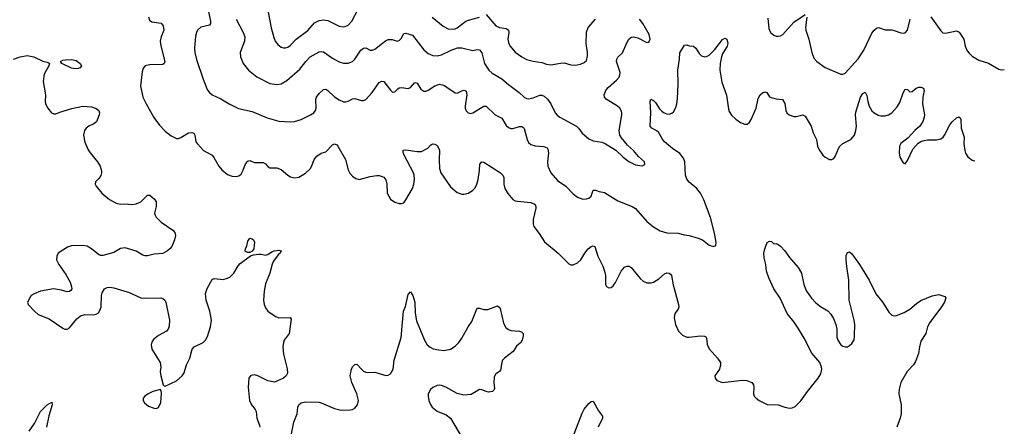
# Model space of a CAD drawing. Header units: inches. Extents: x 990586 to 1117858, y 769490 to 892071.
# Tile 101 of 248: x 1109024 to 1117858, y 793058 to 796704. Entities that reach past the tile are written whole.
import ezdxf

# ---------------------------------------------------------------- set-up
doc = ezdxf.new("R2010")
doc.units = ezdxf.units.IN
doc.header["$MEASUREMENT"] = 0
doc.layers.add('B1709', color=7, linetype='Continuous')
doc.layers.add('B1719', color=7, linetype='Continuous')

msp = doc.modelspace()

# ---------------------------------------------------------------- linework, layer by layer
at = {"layer": 'B1709', "color": 6}
for points, elevation in [([(1108968, 796350), (1109030, 796370.4), (1109090, 796381.6), (1109150, 796370.4), (1109233.1, 796333.1), (1109270, 796324.6), (1109290, 796314.9), (1109293.1, 796310), (1109285.8, 796290), (1109245.2, 796214.8), (1109235.5, 796150), (1109255.6, 796030), (1109251.6, 795970), (1109255.3, 795950), (1109275.4, 795910), (1109310, 795869.1), (1109330, 795859.2), (1109350, 795861), (1109384.2, 795875.8), (1109492, 795908), (1109590, 795927.7), (1109670, 795921.3), (1109710, 795906.9), (1109733.9, 795890), (1109740.6, 795870), (1109737, 795850), (1109712.1, 795787.9), (1109690, 795771.2), (1109646, 795750), (1109621.5, 795730), (1109606.7, 795710), (1109595.7, 795670), (1109607.3, 795607.3), (1109638.6, 795538.6), (1109655.9, 795510), (1109723.1, 795430), (1109745.4, 795390), (1109758.7, 795350), (1109759.4, 795330), (1109752.9, 795307.1), (1109737, 795283), (1109703.7, 795250), (1109700.9, 795230), (1109710.2, 795210), (1109760.2, 795150), (1109830, 795092.6), (1109890, 795060.4), (1109930, 795050.1), (1109987.6, 795052.4), (1110000, 795051.2)], 2800), ([(1110000, 794649.4), (1109970, 794658.4), (1109930, 794651.9), (1109870, 794617.5), (1109770, 794588.5), (1109750, 794589.2), (1109730, 794597.9), (1109669, 794650), (1109630, 794673.5), (1109590, 794680.2), (1109490, 794676.1), (1109454.2, 794665.8), (1109369.5, 794610.5), (1109357, 794583), (1109354.8, 794550), (1109374.3, 794510), (1109438.3, 794418.3), (1109475.7, 794350), (1109489.4, 794310), (1109491, 794290), (1109484.2, 794275.8), (1109470, 794265.7), (1109450, 794265.2), (1109399.3, 794279.3), (1109328.7, 794291.3), (1109210.1, 794269.9), (1109153.4, 794246.6), (1109128.7, 794230), (1109114, 794210), (1109095.5, 794170), (1109101.6, 794150), (1109156.5, 794090), (1109190, 794061.2), (1109290, 794022.1), (1109410, 793937.8), (1109430, 793928.9), (1109450, 793929), (1109470, 793942.6), (1109537.8, 794022.2), (1109570, 794048.8), (1109610, 794060.4), (1109690, 794057.7), (1109710, 794062.7), (1109730, 794075.5), (1109744.4, 794095.6), (1109755.7, 794130), (1109759.1, 794230), (1109764, 794256), (1109784.1, 794290), (1109810, 794303.6), (1109830, 794306), (1109870, 794301.2), (1109990, 794265.3), (1110000, 794260.8)], 2800), ([(1109110, 793013.9), (1109155.9, 793084.1), (1109210, 793191.6), (1109270, 793251.1), (1109313.7, 793273.7), (1109315.3, 793250), (1109286.3, 793153.7), (1109265.2, 793050)], 2700)]:
    msp.add_lwpolyline(points, dxfattribs=dict(at, elevation=elevation))
at = {"layer": 'B1709', "color": 6, "elevation": 2800}
msp.add_lwpolyline([(1109530, 796262.7), (1109490, 796270.4), (1109402.9, 796310), (1109389.7, 796330), (1109410, 796340.4), (1109435, 796345), (1109490, 796345.6), (1109530, 796336.9), (1109566, 796310), (1109578.3, 796290), (1109566.5, 796273.5), (1109550, 796266.5)], close=True, dxfattribs=at)
at = {"layer": 'B1719', "color": 6}
for points, elevation in [([(1110706.6, 796830), (1110735.8, 796690), (1110735.9, 796670), (1110726.4, 796653.6), (1110650, 796636), (1110620.6, 796610), (1110610.3, 796589.7), (1110603.1, 796556.9), (1110592.5, 796450), (1110595.6, 796410), (1110610, 796347.3), (1110671.1, 796170), (1110710, 796073.4), (1110726.1, 796050), (1110751.7, 796031.7), (1110830, 795995.3), (1110904.1, 795950), (1110988.7, 795908.7), (1111110, 795881.4), (1111244.6, 795824.6), (1111350, 795793.7), (1111451.5, 795788.5), (1111491, 795791), (1111548.5, 795808.5), (1111634.7, 795850), (1111664.5, 795870), (1111677.6, 795890), (1111683.7, 795910), (1111681.8, 795990), (1111686, 796010), (1111710, 796043.5), (1111750, 796079.2), (1111770, 796079.7), (1111790, 796068), (1111850, 796013.6), (1111890, 795984), (1111930, 795968.3), (1111950, 795966.9), (1111970, 795972), (1112010, 795993.1), (1112030, 795997.5), (1112090, 795979.8), (1112110, 795979.1), (1112130, 795989.6), (1112188, 796052), (1112250, 796141.3), (1112270, 796153.2), (1112290, 796148.3), (1112350, 796072.4), (1112370, 796055), (1112390, 796057.5), (1112415.7, 796084.3), (1112430, 796092.7), (1112450, 796096.2), (1112510, 796087.7), (1112530, 796095.5), (1112570, 796142.1), (1112590, 796135.8), (1112622.3, 796082.3), (1112650, 796063.1), (1112670, 796063.8), (1112690, 796072.3), (1112750, 796111.2), (1112790, 796125.3), (1112830, 796118), (1112930, 796047.4), (1112950, 796044.1), (1112990, 796067.6), (1113013.5, 796073.5), (1113030, 796062.9), (1113037.2, 796030), (1113020.5, 795930), (1113021.8, 795910), (1113030, 795887), (1113048.7, 795868.7), (1113070, 795863.9), (1113090, 795868.5), (1113189.4, 795930), (1113210, 795929.3), (1113290, 795852.3), (1113350, 795820.7), (1113390, 795755.7), (1113410, 795736.7), (1113430, 795728.8), (1113448.6, 795728.6), (1113510, 795745.4), (1113530, 795746.3), (1113539.9, 795739.9), (1113550, 795727.9), (1113575.9, 795630), (1113590, 795604.3), (1113610, 795586.2), (1113650, 795571.6), (1113728.2, 795568.2), (1113755.5, 795555.5), (1113763.1, 795543.1), (1113768.9, 795510), (1113760.7, 795430), (1113762.2, 795390), (1113789.6, 795330), (1113850, 795263.4), (1113923.4, 795210), (1113990, 795142.5), (1114030, 795113.1), (1114076.3, 795096.3), (1114110, 795096.9), (1114130, 795103.4), (1114150, 795122.2), (1114170, 795176.8), (1114190, 795176.4), (1114223.1, 795163.1), (1114270, 795154.5), (1114390, 795080.7), (1114518.4, 795030), (1114550, 795012.3), (1114650, 794895.7), (1114710, 794848.1), (1114771, 794811), (1114830, 794792.2), (1114931, 794790), (1114990, 794774.6), (1115030, 794769.3), (1115110, 794746.5), (1115150, 794729.1), (1115210, 794682.4), (1115248.8, 794671.2), (1115270, 794678.4), (1115274.2, 794710), (1115258.5, 794790), (1115221.2, 794930), (1115161.5, 795090), (1115131.7, 795150), (1115100.6, 795190), (1115030, 795248), (1115010, 795274.2), (1114998.5, 795310), (1114992.8, 795430), (1114981.3, 795461.3), (1114945.6, 795505.6), (1114882, 795550), (1114810, 795610.3), (1114790, 795633), (1114755.3, 795695.3), (1114730, 795713.6), (1114694.6, 795730), (1114682.2, 795750), (1114687.7, 795872.3), (1114681.1, 795970), (1114686.9, 795990), (1114710, 795980.1), (1114730, 795960.7), (1114765, 795905), (1114784.2, 795884.2), (1114807.8, 795867.8), (1114830, 795859.3), (1114850, 795856.4), (1114875.5, 795864.5), (1114890, 795878.7), (1114910, 795915.6), (1114920.5, 795950), (1114926.3, 795993.7), (1114931.5, 796130), (1114928.6, 796251.4), (1114943.4, 796350), (1114946.9, 796406.9), (1114990, 796476.9), (1115010, 796478), (1115030, 796469.4), (1115070, 796467.5), (1115090, 796448.5), (1115120, 796400), (1115141.1, 796381.1), (1115170, 796372.1), (1115185.8, 796374.2), (1115210, 796386.7), (1115262.4, 796437.6), (1115330, 796525.5), (1115350, 796537.4), (1115370, 796530.2), (1115378.4, 796490), (1115372.1, 796467.9), (1115330, 796397.1), (1115320.1, 796370), (1115308.8, 796310), (1115305.9, 796250), (1115323.1, 796143.1), (1115366.8, 796026.8), (1115382.5, 795902.5), (1115390, 795879.8), (1115410, 795849.1), (1115450, 795811.1), (1115490, 795783.1), (1115530, 795766.8), (1115550, 795767.7), (1115570, 795779.6), (1115588.1, 795810), (1115630.6, 795910), (1115650, 795998.8), (1115667.9, 796030), (1115690, 796048.3), (1115710, 796056.1), (1115728.4, 796050), (1115750, 796012.6), (1115765.3, 796005.3), (1115810, 795993.4), (1115869.3, 795989.3), (1115890, 795952.7), (1115898.9, 795890), (1115906.2, 795870), (1115927.2, 795850), (1115970, 795835.4), (1115990, 795835.8), (1116050, 795850.1), (1116070, 795837.6), (1116125.2, 795750), (1116142.9, 795690), (1116171.8, 795630), (1116182, 795570), (1116196, 795536), (1116230, 795490.2), (1116250, 795470.9), (1116290, 795450.8), (1116310, 795450.8), (1116330, 795460.9), (1116341.3, 795478.7), (1116369.6, 795550), (1116383.9, 795570), (1116410, 795593.4), (1116481.2, 795630), (1116512.6, 795667.4), (1116526.7, 795710), (1116531.5, 795748.5), (1116522.1, 795850), (1116524.9, 795875.1), (1116569.4, 796010), (1116590, 796041.2), (1116610, 796053.6), (1116625.7, 796025.7), (1116633.9, 795970), (1116646.8, 795930), (1116670, 795887.9), (1116690, 795867.8), (1116727.7, 795847.7), (1116750, 795841.7), (1116790, 795841), (1116819.8, 795850), (1116850, 795869.2), (1116897.3, 795922.7), (1116919.6, 795960.4), (1116950, 796047.1), (1116970, 796082.3), (1116990, 796078), (1117010, 796056.1), (1117030, 796059.7), (1117068.7, 796090), (1117090, 796098.4), (1117110, 796099.3), (1117132.9, 796090), (1117139.1, 796070), (1117128.1, 796010), (1117125.4, 795950), (1117140.7, 795850), (1117140.1, 795830), (1117128.3, 795790), (1117100.1, 795750), (1117054.4, 795710), (1116994.1, 795645.9), (1116930, 795594.5), (1116916.4, 795570), (1116914.5, 795510), (1116922, 795470), (1116950, 795421.3), (1116970, 795410.4), (1116990, 795440.5), (1117036.1, 795543.9), (1117084, 795596), (1117110, 795612.4), (1117138, 795622), (1117170, 795626.4), (1117250, 795626.6), (1117290, 795636.3), (1117309.1, 795650.9), (1117322.8, 795670), (1117370, 795762.1), (1117390, 795789.4), (1117430, 795825.2), (1117450, 795832.9), (1117462.7, 795822.7), (1117468.6, 795808.6), (1117471.3, 795730), (1117497.3, 795650), (1117494, 795590), (1117503.5, 795530), (1117510, 795506.7), (1117530, 795475.3), (1117570, 795445), (1117590, 795439.2), (1117594.2, 795439.6)], 3000), ([(1110178.8, 796730), (1110190, 796698.8), (1110210, 796685.4), (1110292.4, 796672.4), (1110312.5, 796650), (1110317.7, 796610), (1110294.3, 796550), (1110286.1, 796510), (1110291.5, 796470), (1110326.4, 796330), (1110320.1, 796310), (1110310, 796303.1), (1110190, 796300.6), (1110150.8, 796289.2), (1110132.4, 796270), (1110123.8, 796236.2), (1110109.2, 796110), (1110130.4, 796010.4), (1110155.5, 795955.5), (1110228.1, 795828.1), (1110278.4, 795758.4), (1110330, 795704.8), (1110383.2, 795663.2), (1110430, 795639.2), (1110450, 795638.4), (1110470, 795646.6), (1110537.7, 795690), (1110570, 795692.8), (1110585.5, 795685.5), (1110595.8, 795670), (1110605.5, 795610), (1110619.3, 795590), (1110673.8, 795530), (1110750, 795488.3), (1110767.4, 795467.4), (1110809.5, 795390), (1110838.6, 795358.6), (1110890, 795316.5), (1110930, 795300.5), (1110970, 795299), (1110990, 795304.8), (1111010, 795320.2), (1111030, 795354.4), (1111050, 795411.1), (1111070, 795436.3), (1111090, 795441.6), (1111130, 795422.9), (1111210, 795424.3), (1111230, 795412), (1111250, 795386.2), (1111270, 795375.4), (1111330, 795374.8), (1111370, 795361.8), (1111430, 795310.1), (1111454.8, 795294.8), (1111490, 795286.4), (1111530, 795291.2), (1111590, 795327), (1111630, 795367.3), (1111645.4, 795394.6), (1111666.4, 795450), (1111690, 795480.1), (1111730, 795507.9), (1111770, 795520.4), (1111830, 795581.5), (1111850, 795591.8), (1111870, 795582.2), (1111879.2, 795570), (1111947.6, 795450), (1111970, 795357.6), (1111987, 795327), (1112010, 795299.7), (1112038.9, 795278.9), (1112070, 795270.9), (1112170, 795297.6), (1112228, 795308), (1112250, 795307.3), (1112290, 795292.3), (1112310, 795267.7), (1112318.2, 795230), (1112321.2, 795150), (1112350, 795095.3), (1112390, 795069.3), (1112430, 795057.2), (1112450, 795056.5), (1112470, 795063.2), (1112490, 795087.8), (1112547.1, 795190), (1112561.5, 795230), (1112567.2, 795270), (1112563.6, 795310), (1112557.2, 795330), (1112474.7, 795490), (1112465.3, 795514.7), (1112464.5, 795535.5), (1112490, 795537.7), (1112590, 795522.3), (1112630, 795523.6), (1112686.9, 795553.1), (1112710, 795580.3), (1112727.8, 795592.2), (1112750, 795589.4), (1112770, 795575), (1112785.6, 795550), (1112790.1, 795530), (1112786.4, 795446.4), (1112792.1, 795370), (1112802.9, 795330), (1112890, 795206.4), (1112950, 795154.6), (1112990, 795138.2), (1113010, 795138.3), (1113050, 795149.5), (1113090, 795175.1), (1113110, 795195.1), (1113126.9, 795230), (1113136.7, 795270), (1113150.7, 795350.7), (1113152.2, 795410), (1113169.9, 795430.1), (1113190, 795426.3), (1113337.4, 795330), (1113360.4, 795310), (1113368.1, 795290), (1113368.3, 795230), (1113378.4, 795190), (1113405.2, 795145.2), (1113450, 795093.2), (1113470, 795080.8), (1113490, 795075.4), (1113610, 795065.3), (1113646.7, 795050), (1113656, 795030), (1113655.5, 795015.5), (1113632.5, 794912.5), (1113632.4, 794872.4), (1113638.4, 794850), (1113685.9, 794785.9), (1113732.5, 794712.5), (1113854.5, 794610), (1113950, 794516), (1113970, 794506.3), (1113990, 794505.8), (1114030, 794522.6), (1114058.9, 794550), (1114093.2, 794610), (1114124.6, 794650), (1114150, 794669.3), (1114170, 794675.2), (1114182.9, 794670), (1114210, 794584.4), (1114255.2, 794495.2), (1114272.1, 794450), (1114280.9, 794410), (1114281.5, 794330), (1114290, 794313), (1114310, 794299.5), (1114330, 794301.7), (1114350, 794316.5), (1114370, 794346.3), (1114420.4, 794450), (1114450, 794484), (1114470, 794495.1), (1114490, 794494.5), (1114510, 794483.3), (1114590, 794383.3), (1114618.8, 794358.8), (1114650, 794345.3), (1114690, 794343.8), (1114710, 794350.1), (1114758.3, 794381.7), (1114810, 794425.5), (1114830, 794433.3), (1114850, 794430.7), (1114863.1, 794423.1), (1114873.3, 794410), (1114886.8, 794326.8), (1114935.5, 794150), (1114937.6, 794130), (1114933.1, 794110), (1114902.2, 794070), (1114895.9, 794030), (1114907.4, 793970), (1114935.7, 793910), (1114970, 793875.8), (1115010, 793858.1), (1115030, 793856.9), (1115130.6, 793870.6), (1115167.8, 793867.8), (1115179.4, 793859.4), (1115187.4, 793847.4), (1115193.3, 793793.3), (1115201.7, 793770), (1115214.3, 793750), (1115284.8, 793670), (1115310.9, 793630), (1115312.9, 793610), (1115303.8, 793570), (1115262, 793510), (1115262.6, 793490), (1115278.4, 793470), (1115330.1, 793450.1), (1115510, 793471.1), (1115548.4, 793468.4), (1115577.8, 793457.8), (1115591.6, 793450), (1115607.7, 793430), (1115612.3, 793410), (1115607.9, 793350), (1115615.4, 793330), (1115632.1, 793310), (1115659.7, 793290), (1115730, 793254.6), (1115830, 793251.3), (1115890, 793229.5), (1115930, 793222.2), (1115955.9, 793224.1), (1115983, 793237), (1116033.6, 793286.4), (1116093.1, 793370), (1116188.7, 793490), (1116210.9, 793530), (1116220.1, 793570), (1116217.8, 793590), (1116201.7, 793630), (1116132.7, 793712.7), (1116061.7, 793850), (1116010, 793938.2), (1115972.8, 793992.8), (1115908.6, 794070), (1115845.8, 794205.8), (1115790, 794292.3), (1115744.5, 794390), (1115725.4, 794450), (1115718.3, 794510), (1115703, 794570), (1115702.1, 794610), (1115709.2, 794650.8), (1115730, 794705.5), (1115750, 794718.8), (1115770, 794716.3), (1115790, 794693.4), (1115810, 794697.3), (1115830, 794689.1), (1115850, 794672.9), (1115890.1, 794630.1), (1115930, 794571.8), (1116010, 794480.9), (1116037.4, 794430), (1116060.1, 794330), (1116083.9, 794270), (1116127.4, 794207.4), (1116165.9, 794165.9), (1116210, 794131.8), (1116273.4, 794093.4), (1116302.7, 794062.7), (1116325.3, 794025.3), (1116346.4, 793970), (1116354.7, 793930), (1116357, 793857), (1116364.6, 793830), (1116391.9, 793790), (1116410, 793776.8), (1116430, 793770.1), (1116450, 793772), (1116470, 793781.5), (1116490, 793801.8), (1116510, 793834.3), (1116515.4, 793870), (1116516.2, 793970), (1116512.3, 794010), (1116465.3, 794190), (1116464.5, 794370), (1116444.2, 794490), (1116438.5, 794550), (1116440.7, 794590), (1116450, 794618), (1116470, 794623.1), (1116490, 794604.9), (1116558.4, 794510), (1116644.6, 794370), (1116705.5, 794245.5), (1116767.8, 794167.8), (1116821.3, 794081.3), (1116850, 794055.7), (1116870, 794050.1), (1116890, 794051.3), (1116961.1, 794078.9), (1117011.6, 794108.4), (1117070, 794159.1), (1117110, 794185.3), (1117210, 794226.7), (1117270, 794239.6), (1117323.2, 794223.2), (1117334.3, 794210), (1117320.1, 794170), (1117295.6, 794130), (1117190, 793989.8), (1117170.1, 793950), (1117153.5, 793890), (1117110, 793821), (1117096.3, 793770), (1117087.4, 793710), (1117061.9, 793638.1), (1117043.5, 793610), (1116985.5, 793550), (1116930.1, 793449.9), (1116914.1, 793390), (1116912.6, 793350), (1116931.6, 793250), (1116933.9, 793170), (1116924.7, 793130), (1116894.1, 793050)], 2900), ([(1111252.9, 796770), (1111281.4, 796630), (1111304, 796544), (1111317.7, 796510), (1111340.3, 796480.3), (1111370, 796457.7), (1111390.5, 796450.5), (1111410, 796451.2), (1111430, 796458.8), (1111450, 796472.1), (1111506.2, 796530), (1111610, 796605.9), (1111670, 796677.2), (1111710, 796696.4), (1111750, 796702), (1111790, 796696.9), (1111890, 796646.8), (1111930, 796640.2), (1111950, 796644.6), (1111970, 796654.6), (1112005.2, 796690), (1112062, 796798)], 3200), ([(1112726.2, 796726.2), (1112825, 796645), (1112870, 796622), (1112910, 796618.2), (1112930, 796622.1), (1112950, 796631), (1113028.5, 796690), (1113050, 796700.3), (1113150, 796725.3)], 3200), ([(1113210, 796750.9), (1113296.6, 796650), (1113330, 796633.6), (1113390, 796624.7), (1113410, 796611.5), (1113412.8, 796590), (1113404.1, 796530), (1113410, 796498.8), (1113422.9, 796470), (1113470, 796412.1), (1113530, 796369.7), (1113570, 796348.3), (1113631.4, 796331.4), (1113710, 796320.1), (1113750, 796306.3), (1113790, 796299.8), (1113875.4, 796315.4), (1113910, 796317.3), (1113970, 796298.1), (1114010, 796295.7), (1114054.9, 796305.1), (1114090, 796318.8), (1114110, 796338.5), (1114119.5, 796380.5), (1114119.2, 796410), (1114107.2, 796490), (1114108.5, 796591.5), (1114125.3, 796634.7), (1114189.9, 796710)], 3200), ([(1115737.7, 796717.7), (1115746.2, 796626.2), (1115761.9, 796590), (1115790, 796564.4), (1115810, 796556.4), (1115830, 796554.8), (1115850, 796559.9), (1115870, 796572.3), (1115970, 796683.1), (1116070, 796749.5)], 3100), ([(1117199.7, 796730), (1117290, 796604.8), (1117307.3, 796587.3), (1117330, 796582.9), (1117430, 796603.2), (1117452.7, 796592.7), (1117493.6, 796530), (1117507.7, 796467.7), (1117525.9, 796425.9), (1117542.7, 796402.7), (1117570, 796377.7), (1117630, 796342.1), (1117715.5, 796315.5), (1117810, 796260.1), (1117830, 796253.8), (1117858.1, 796257.1)], 3100), ([(1110966.9, 796710), (1111029.6, 796590), (1111044.9, 796550), (1111042.2, 796510), (1111002.3, 796410), (1111005.1, 796370), (1111029.3, 796310), (1111077.6, 796250), (1111150.7, 796190.7), (1111270, 796133), (1111330, 796123), (1111370.1, 796129.9), (1111421, 796159), (1111538.7, 796261.3), (1111593, 796330), (1111630.4, 796369.6), (1111710, 796415.3), (1111730, 796420.2), (1111750, 796415.2), (1111830, 796357.8), (1111890, 796327.6), (1111930, 796314.7), (1111970, 796312.9), (1112010.2, 796329.8), (1112030, 796351), (1112085.8, 796430), (1112110, 796448.6), (1112130, 796451.2), (1112170, 796430.7), (1112190, 796430.1), (1112210, 796441), (1112305.3, 796514.7), (1112330, 796527), (1112366.5, 796526.5), (1112410, 796512.8), (1112430, 796516.8), (1112445.6, 796534.4), (1112470, 796580.5), (1112490, 796582.4), (1112550, 796565.9), (1112650, 796433.9), (1112690, 796402), (1112730, 796383.4), (1112770, 796379.6), (1112810, 796388.4), (1112894.2, 796430), (1112951.1, 796451.1), (1112990, 796451.3), (1113090, 796426.8), (1113130, 796435.8), (1113150, 796434), (1113170, 796405.6), (1113195.1, 796310), (1113232, 796252), (1113264.5, 796224.5), (1113350, 796174.5), (1113410, 796121.7), (1113506.3, 796050), (1113550, 796009.6), (1113570, 795997.7), (1113590, 795993.5), (1113630, 796002.2), (1113690, 796027.5), (1113710, 796026.5), (1113730, 796017.3), (1113759.5, 795990), (1113790.5, 795950), (1113827.4, 795870), (1113846.7, 795846.7), (1113870, 795828.8), (1114018.8, 795750), (1114039.3, 795730), (1114070, 795686.3), (1114130, 795637), (1114170, 795617.3), (1114246.4, 795606.4), (1114270, 795597.1), (1114373.7, 795533.7), (1114438.7, 795470), (1114490, 795433.5), (1114550, 795402.7), (1114610, 795393.4), (1114633.9, 795406.1), (1114629.7, 795430), (1114576.1, 795476.1), (1114529.9, 795530), (1114478, 795578), (1114423.3, 795643.3), (1114409.9, 795670), (1114403.7, 795710), (1114425.7, 795850), (1114426.3, 795870), (1114420.8, 795890), (1114407.7, 795910), (1114386.6, 795930), (1114286.3, 795990), (1114270, 796010), (1114266.7, 796030), (1114283.3, 796070), (1114302.8, 796097.2), (1114379.3, 796160.7), (1114401.5, 796190), (1114409.4, 796210), (1114410.4, 796230), (1114380.1, 796330), (1114380.8, 796350), (1114392.2, 796367.8), (1114432.4, 796407.6), (1114470, 796496.9), (1114490, 796527.9), (1114510, 796546.9), (1114530, 796551.7), (1114570, 796540.3), (1114650, 796500.1), (1114670, 796502.8), (1114680.3, 796530), (1114670.6, 796570), (1114615.2, 796670), (1114586.1, 796710)], 3100), ([(1116085.3, 796725.3), (1116073.7, 796633.7), (1116076.1, 796610), (1116104.7, 796530), (1116130.4, 796410.4), (1116150, 796359.7), (1116175.8, 796330), (1116250, 796275.9), (1116390, 796215.7), (1116410, 796214.6), (1116430, 796224.2), (1116546.7, 796353.3), (1116598.4, 796430), (1116670, 796582.3), (1116690, 796610.1), (1116710, 796627.2), (1116730, 796634.9), (1116790, 796613.4), (1116850, 796612.6), (1116870, 796608), (1116930, 796585.5), (1116950, 796582.9), (1116970, 796587.2), (1116990.8, 796609.2), (1117014.9, 796710)], 3100), ([(1110000, 795051.2), (1110030, 795048.1), (1110070, 795052.1), (1110110, 795070.1), (1110170, 795130.2), (1110190.8, 795130.8), (1110234.5, 795094.5), (1110248.1, 795070), (1110248.1, 795030), (1110234.7, 794970), (1110239.5, 794950), (1110250, 794933), (1110292.9, 794890), (1110397.7, 794817.7), (1110415.3, 794795.3), (1110421, 794770), (1110413.7, 794730), (1110389, 794671), (1110371.2, 794648.8), (1110350, 794631.8), (1110310, 794608.3), (1110230, 794602), (1110170, 794586.8), (1110150, 794587), (1110130, 794594), (1110070, 794628.5), (1110000, 794649.4)], 2800), ([(1110000, 794260.8), (1110111.2, 794211.2), (1110150, 794207), (1110290, 794211.1), (1110310, 794203.7), (1110326, 794190), (1110335, 794170), (1110368.2, 794010), (1110364, 793956), (1110356.2, 793930), (1110341.7, 793910), (1110268.8, 793871.2), (1110224.6, 793835.4), (1110210, 793811.6), (1110204.6, 793790), (1110211, 793750), (1110284.5, 793630), (1110290.1, 793590), (1110284.8, 793550), (1110289.3, 793510), (1110310.4, 793430.4), (1110320.4, 793420.4), (1110330, 793419.3), (1110430, 793467.4), (1110483.1, 793510), (1110501, 793539), (1110520.4, 793610), (1110550.8, 793670), (1110570.9, 793750), (1110590, 793770.6), (1110670.9, 793809.1), (1110690.4, 793830), (1110710, 793863.2), (1110736, 793950), (1110745.5, 794010), (1110730.4, 794089.6), (1110697.2, 794190), (1110691.1, 794250), (1110704.8, 794295.2), (1110750, 794375.2), (1110770, 794382.3), (1110850, 794374.2), (1110890, 794385.1), (1110910, 794395.6), (1110944.9, 794430), (1110983.2, 794496.8), (1111001.8, 794518.2), (1111094.5, 794585.5), (1111122.8, 794597.2), (1111170, 794602.6), (1111190, 794602.2), (1111230, 794592.1), (1111250, 794599.3), (1111290, 794625.1), (1111310, 794631.3), (1111350, 794636.6), (1111370, 794630.2), (1111361.4, 794610), (1111344.7, 794595.3), (1111301.6, 794538.4), (1111288.5, 794511.5), (1111270, 794431.3), (1111230, 794334.5), (1111219.1, 794270), (1111212.4, 794190), (1111218.8, 794150), (1111230, 794120.9), (1111251.5, 794091.5), (1111280.2, 794070), (1111322.5, 794042.5), (1111350, 794031.6), (1111450, 794032.6), (1111458.8, 794018.8), (1111441.2, 793890), (1111398.4, 793830), (1111390.2, 793810), (1111383.7, 793770), (1111390, 793704), (1111425, 793575), (1111426.3, 793533.7), (1111416, 793510), (1111392.4, 793490), (1111310, 793454.6), (1111250, 793465), (1111160.5, 793510), (1111130, 793519.8), (1111110, 793518.2), (1111095.8, 793510), (1111081.6, 793490), (1111073.7, 793410), (1111085.9, 793290), (1111103.2, 793250), (1111136.9, 793210), (1111146.2, 793190), (1111152.1, 793130), (1111174.9, 793070), (1111177.4, 793050)], 2800), ([(1111451.4, 792930), (1111484.3, 793095.7), (1111514.2, 793170), (1111519.8, 793230), (1111528.7, 793251.3), (1111549.9, 793270.1), (1111590, 793278.1), (1111710, 793273.9), (1111730, 793269.1), (1111850, 793217.2), (1111910, 793202.6), (1111990, 793205), (1112010, 793209.6), (1112030, 793221.7), (1112054.7, 793250), (1112065, 793290), (1112048.2, 793350), (1112002.8, 793450), (1111988.4, 793510), (1112000.3, 793570), (1112010, 793592.4), (1112030, 793613), (1112050, 793616), (1112090, 793569.5), (1112110, 793552.7), (1112130, 793543.4), (1112150, 793540.1), (1112210, 793544), (1112310, 793514.6), (1112330, 793516.6), (1112350, 793528.4), (1112374.9, 793570), (1112383.8, 793650), (1112446.9, 793853.1), (1112469.1, 794090), (1112486.3, 794133.7), (1112510, 794240.4), (1112530, 794264.2), (1112550.1, 794230), (1112568.1, 794170), (1112573.1, 794073.1), (1112585.3, 794005.3), (1112656.3, 793830), (1112681.6, 793790), (1112706.6, 793766.6), (1112734.4, 793754.4), (1112783.5, 793743.5), (1112830, 793739.4), (1112890, 793751), (1112930, 793776.9), (1112962.9, 793810), (1112992, 793848), (1113047.6, 793950), (1113081, 793999), (1113130, 794118), (1113150, 794118.9), (1113190, 794104.4), (1113224.2, 794104.2), (1113310, 794137.3), (1113326.8, 794126.8), (1113333.8, 794113.8), (1113363.8, 793983.8), (1113384.5, 793944.5), (1113410, 793925.3), (1113430, 793918), (1113509, 793911), (1113525.4, 793905.4), (1113542.6, 793890), (1113542.4, 793870), (1113533, 793830), (1113519.1, 793810), (1113482.2, 793777.8), (1113450.7, 793729.3), (1113372.6, 793670), (1113357.2, 793650), (1113349.2, 793630), (1113338.5, 793561.5), (1113330, 793548.3), (1113293.7, 793526.3), (1113280.1, 793499.9), (1113277, 793450), (1113284, 793396), (1113278.5, 793381.5), (1113266, 793370), (1113230, 793365.3), (1113209.4, 793369.4), (1113170, 793386.8), (1113150, 793389), (1113075.1, 793344.9), (1113010, 793337.4), (1112950, 793351.5), (1112846.5, 793410), (1112810, 793424.6), (1112790, 793427.6), (1112770, 793425.3), (1112730, 793407.3), (1112710, 793388.4), (1112689.6, 793350), (1112688.2, 793330), (1112696.2, 793290), (1112710, 793255.3), (1112725.9, 793230), (1112770, 793195), (1112850, 793161.6), (1112890.1, 793130.1), (1112996.1, 792950)], 2800), ([(1113999.8, 792990), (1114070, 793177.5), (1114090, 793211.6), (1114130, 793263.2), (1114150, 793282), (1114170, 793284.9), (1114216.8, 793196.8), (1114254.3, 793150), (1114254, 793130), (1114213.6, 793050)], 2800)]:
    msp.add_lwpolyline(points, dxfattribs=dict(at, elevation=elevation))
at = {"layer": 'B1719', "color": 6, "elevation": 2800}
for points in [[(1111070, 794616.8), (1111050, 794624.4), (1111046.2, 794630), (1111049.8, 794650), (1111063.6, 794676.4), (1111070, 794719.1), (1111090, 794744.9), (1111110, 794740.2), (1111122.3, 794730), (1111130.2, 794710), (1111123.5, 794650), (1111110, 794628.4), (1111090, 794617.4)], [(1110288.7, 793388.7), (1110218.8, 793370), (1110176.3, 793350), (1110147.7, 793330), (1110132.7, 793310), (1110132.4, 793290), (1110143.7, 793270), (1110179.7, 793239.7), (1110230, 793220.2), (1110250, 793217.8), (1110270, 793227.6), (1110290.6, 793270.6), (1110295.1, 793355.1), (1110294.5, 793374.5)]]:
    msp.add_lwpolyline(points, close=True, dxfattribs=at)

doc.saveas('drawing.dxf')
